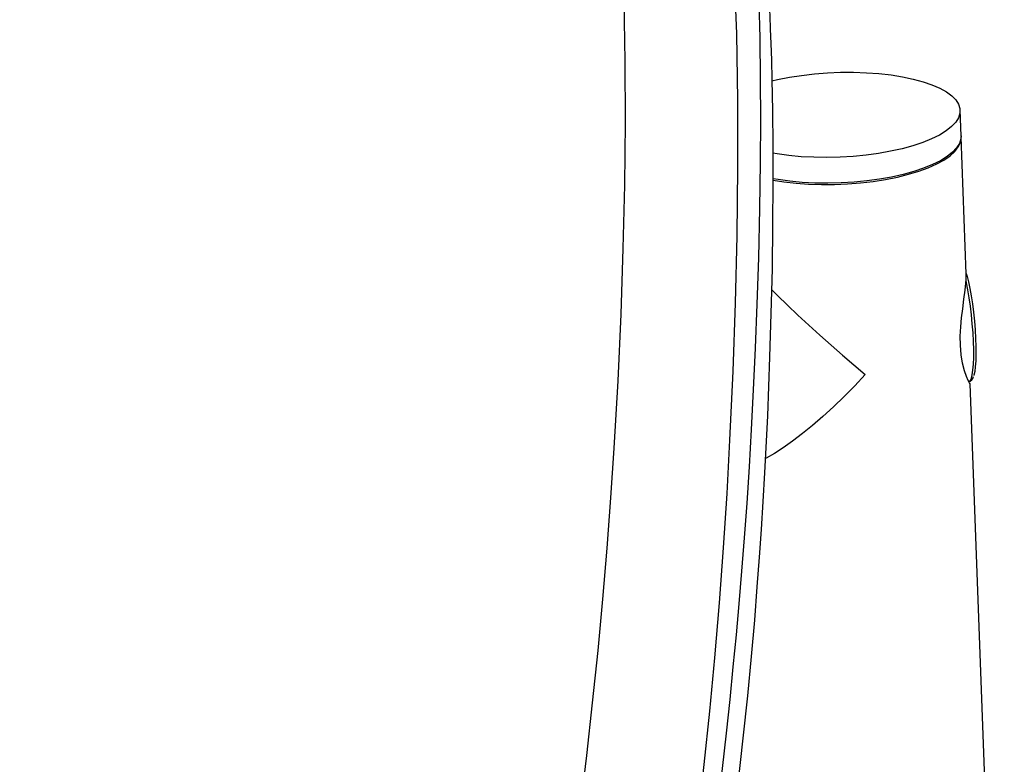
# Model space of a CAD drawing. Extents: x -3650 to 6311, y -645 to 2775.
# Tile 235 of 256: x 1916 to 2120, y 2208 to 2362. Entities that reach past the tile are written whole.
import ezdxf

# ---------------------------------------------------------------- set-up
doc = ezdxf.new("R2010")
doc.units = 0
doc.header["$MEASUREMENT"] = 0
doc.layers.add('Layer 1', color=7, linetype='Continuous', lineweight=0)

msp = doc.modelspace()

# ---------------------------------------------------------------- linework, layer by layer
at = {"layer": 'Layer 1', "color": 18, "lineweight": 25, "true_color": 0x000000}
for points, knots in [([(1756.85, 2710.43), (1756.85, 2710.43), (1778.05, 2702.9), (1778.05, 2702.9), (1778.05, 2702.9), (1798.66, 2695.14), (1798.66, 2695.14), (1798.66, 2695.14), (1818.65, 2687.13), (1818.65, 2687.13), (1818.65, 2687.13), (1838.01, 2678.83), (1838.01, 2678.83), (1838.01, 2678.83), (1856.93, 2670.07), (1856.93, 2670.07), (1856.93, 2670.07), (1875.17, 2660.93), (1875.17, 2660.93), (1875.17, 2660.93), (1892.69, 2651.37), (1892.69, 2651.37), (1892.69, 2651.37), (1909.47, 2641.37), (1909.47, 2641.37), (1909.47, 2641.37), (1923.88, 2631.99), (1923.88, 2631.99), (1923.88, 2631.99), (1937.67, 2622.2), (1937.67, 2622.2), (1937.67, 2622.2), (1950.83, 2612), (1950.83, 2612), (1950.83, 2612), (1963.34, 2601.38), (1963.34, 2601.38), (1963.34, 2601.38), (1975.2, 2590.32), (1975.2, 2590.32), (1975.2, 2590.32), (1984.79, 2580.54), (1984.79, 2580.54), (1984.79, 2580.54), (1993.9, 2570.41), (1993.9, 2570.41), (1993.9, 2570.41), (2002.52, 2559.88), (2002.52, 2559.88), (2002.52, 2559.88), (2010.63, 2548.9), (2010.63, 2548.9), (2010.63, 2548.9), (2018.23, 2537.44), (2018.23, 2537.44), (2018.23, 2537.44), (2025.29, 2525.44), (2025.29, 2525.44), (2025.29, 2525.44), (2031.08, 2514.34), (2031.08, 2514.34), (2031.08, 2514.34), (2036.45, 2502.75), (2036.45, 2502.75), (2036.45, 2502.75), (2041.38, 2490.64), (2041.38, 2490.64), (2041.38, 2490.64), (2045.86, 2478.01), (2045.86, 2478.01), (2045.86, 2478.01), (2049.98, 2464.5), (2049.98, 2464.5), (2049.98, 2464.5), (2053.63, 2450.38), (2053.63, 2450.38), (2053.63, 2450.38), (2056.8, 2435.6), (2056.8, 2435.6), (2056.8, 2435.6), (2059.5, 2420.16), (2059.5, 2420.16), (2059.5, 2420.16), (2061.11, 2408.8), (2061.11, 2408.8), (2061.11, 2408.8), (2062.48, 2397.02), (2062.48, 2397.02), (2062.48, 2397.02), (2063.58, 2384.84), (2063.58, 2384.84), (2063.58, 2384.84), (2064.39, 2372.26), (2064.39, 2372.26), (2064.39, 2372.26), (2064.92, 2358.87), (2064.92, 2358.87), (2064.92, 2358.87), (2065.17, 2345.15), (2065.17, 2345.15), (2065.17, 2345.15), (2065.17, 2331.18), (2065.17, 2331.18), (2065.17, 2331.18), (2064.98, 2317.04), (2064.98, 2317.04), (2064.98, 2317.04), (2064.64, 2303.15), (2064.64, 2303.15), (2064.64, 2303.15), (2064.15, 2289.08), (2064.15, 2289.08), (2064.15, 2289.08), (2063.51, 2274.81), (2063.51, 2274.81), (2063.51, 2274.81), (2062.91, 2263.72), (2062.91, 2263.72), (2062.91, 2263.72), (2062.2, 2252.48), (2062.2, 2252.48), (2062.2, 2252.48), (2061.37, 2241.14), (2061.37, 2241.14), (2061.37, 2241.14), (2060.41, 2229.72), (2060.41, 2229.72), (2060.41, 2229.72), (2059.37, 2218.69), (2059.37, 2218.69), (2059.37, 2218.69), (2058.2, 2207.64), (2058.2, 2207.64), (2058.2, 2207.64), (2056.93, 2196.59), (2056.93, 2196.59), (2056.93, 2196.59), (2055.58, 2185.6), (2055.58, 2185.6), (2055.58, 2185.6), (2053.63, 2170.61), (2053.63, 2170.61), (2053.63, 2170.61), (2051.6, 2155.71), (2051.6, 2155.71), (2051.6, 2155.71), (2049.51, 2140.91), (2049.51, 2140.91)], [0, 0, 0, 0, 1, 1, 1, 2, 2, 2, 3, 3, 3, 4, 4, 4, 5, 5, 5, 6, 6, 6, 7, 7, 7, 8, 8, 8, 9, 9, 9, 10, 10, 10, 11, 11, 11, 12, 12, 12, 13, 13, 13, 14, 14, 14, 15, 15, 15, 16, 16, 16, 17, 17, 17, 18, 18, 18, 19, 19, 19, 20, 20, 20, 21, 21, 21, 22, 22, 22, 23, 23, 23, 24, 24, 24, 25, 25, 25, 26, 26, 26, 27, 27, 27, 28, 28, 28, 29, 29, 29, 30, 30, 30, 31, 31, 31, 32, 32, 32, 33, 33, 33, 34, 34, 34, 35, 35, 35, 36, 36, 36, 37, 37, 37, 38, 38, 38, 39, 39, 39, 40, 40, 40, 41, 41, 41, 42, 42, 42, 43, 43, 43, 44, 44, 44, 45, 45, 45, 46, 46, 46, 47, 47, 47, 48, 48, 48, 49, 49, 49, 49]), ([(2053.52, 2142.39), (2053.52, 2142.39), (2054.26, 2147.61), (2054.26, 2147.61), (2054.26, 2147.61), (2055.76, 2158.28), (2055.76, 2158.28), (2055.76, 2158.28), (2057.07, 2167.8), (2057.07, 2167.8), (2057.07, 2167.8), (2058.23, 2176.45), (2058.23, 2176.45), (2058.23, 2176.45), (2059.28, 2184.47), (2059.28, 2184.47), (2059.28, 2184.47), (2060.24, 2192.02), (2060.24, 2192.02), (2060.24, 2192.02), (2061.12, 2199.2), (2061.12, 2199.2), (2061.12, 2199.2), (2062.02, 2206.83), (2062.02, 2206.83), (2062.02, 2206.83), (2062.84, 2214.11), (2062.84, 2214.11), (2062.84, 2214.11), (2063.6, 2221.11), (2063.6, 2221.11), (2063.6, 2221.11), (2064.28, 2227.87), (2064.28, 2227.87), (2064.28, 2227.87), (2064.92, 2234.46), (2064.92, 2234.46), (2064.92, 2234.46), (2065.5, 2240.93), (2065.5, 2240.93), (2065.5, 2240.93), (2066.06, 2247.63), (2066.06, 2247.63), (2066.06, 2247.63), (2066.6, 2254.57), (2066.6, 2254.57), (2066.6, 2254.57), (2067.12, 2261.77), (2067.12, 2261.77), (2067.12, 2261.77), (2067.6, 2269.24), (2067.6, 2269.24), (2067.6, 2269.24), (2068.06, 2277.01), (2068.06, 2277.01), (2068.06, 2277.01), (2068.49, 2285.16), (2068.49, 2285.16), (2068.49, 2285.16), (2068.89, 2293.84), (2068.89, 2293.84), (2068.89, 2293.84), (2069.23, 2302.9), (2069.23, 2302.9), (2069.23, 2302.9), (2069.53, 2312.48), (2069.53, 2312.48), (2069.53, 2312.48), (2069.77, 2322.73), (2069.77, 2322.73), (2069.77, 2322.73), (2069.92, 2332.23), (2069.92, 2332.23), (2069.92, 2332.23), (2069.97, 2341.09), (2069.97, 2341.09), (2069.97, 2341.09), (2069.94, 2349.4), (2069.94, 2349.4), (2069.94, 2349.4), (2069.82, 2358.08), (2069.82, 2358.08), (2069.82, 2358.08), (2069.63, 2365.33), (2069.63, 2365.33), (2069.63, 2365.33), (2069.34, 2372.92), (2069.34, 2372.92), (2069.34, 2372.92), (2068.96, 2380.11), (2068.96, 2380.11), (2068.96, 2380.11), (2068.48, 2387.27), (2068.48, 2387.27), (2068.48, 2387.27), (2067.9, 2394.4), (2067.9, 2394.4), (2067.9, 2394.4), (2067.2, 2401.52), (2067.2, 2401.52), (2067.2, 2401.52), (2066.38, 2408.62), (2066.38, 2408.62), (2066.38, 2408.62), (2065.43, 2415.8), (2065.43, 2415.8), (2065.43, 2415.8), (2064.31, 2423.19), (2064.31, 2423.19), (2064.31, 2423.19), (2063.05, 2430.59), (2063.05, 2430.59), (2063.05, 2430.59), (2061.63, 2438.02), (2061.63, 2438.02), (2061.63, 2438.02), (2060.04, 2445.47), (2060.04, 2445.47), (2060.04, 2445.47), (2058.28, 2452.93), (2058.28, 2452.93), (2058.28, 2452.93), (2056.33, 2460.41), (2056.33, 2460.41), (2056.33, 2460.41), (2054.19, 2467.89), (2054.19, 2467.89), (2054.19, 2467.89), (2051.85, 2475.38), (2051.85, 2475.38), (2051.85, 2475.38), (2049.31, 2482.8), (2049.31, 2482.8), (2049.31, 2482.8), (2046.6, 2490.06), (2046.6, 2490.06), (2046.6, 2490.06), (2043.69, 2497.25), (2043.69, 2497.25), (2043.69, 2497.25), (2040.58, 2504.35), (2040.58, 2504.35), (2040.58, 2504.35), (2037.26, 2511.38), (2037.26, 2511.38), (2037.26, 2511.38), (2033.72, 2518.33), (2033.72, 2518.33), (2033.72, 2518.33), (2029.96, 2525.2), (2029.96, 2525.2), (2029.96, 2525.2), (2025.97, 2531.98), (2025.97, 2531.98), (2025.97, 2531.98), (2021.76, 2538.68), (2021.76, 2538.68), (2021.76, 2538.68), (2017.3, 2545.32), (2017.3, 2545.32), (2017.3, 2545.32), (2012.58, 2551.9), (2012.58, 2551.9), (2012.58, 2551.9), (2007.6, 2558.43), (2007.6, 2558.43), (2007.6, 2558.43), (2002.35, 2564.91), (2002.35, 2564.91), (2002.35, 2564.91), (1996.79, 2571.37), (1996.79, 2571.37), (1996.79, 2571.37), (1990.92, 2577.82), (1990.92, 2577.82), (1990.92, 2577.82), (1984.68, 2584.31), (1984.68, 2584.31), (1984.68, 2584.31), (1978.15, 2590.74), (1978.15, 2590.74), (1978.15, 2590.74), (1971.38, 2597.06), (1971.38, 2597.06), (1971.38, 2597.06), (1964.38, 2603.26), (1964.38, 2603.26), (1964.38, 2603.26), (1957.13, 2609.34), (1957.13, 2609.34), (1957.13, 2609.34), (1949.63, 2615.32), (1949.63, 2615.32), (1949.63, 2615.32), (1941.94, 2621.15), (1941.94, 2621.15), (1941.94, 2621.15), (1933.98, 2626.89), (1933.98, 2626.89), (1933.98, 2626.89), (1925.77, 2632.52), (1925.77, 2632.52), (1925.77, 2632.52), (1917.3, 2638.04), (1917.3, 2638.04), (1917.3, 2638.04), (1908.6, 2643.45), (1908.6, 2643.45), (1908.6, 2643.45), (1899.68, 2648.74), (1899.68, 2648.74), (1899.68, 2648.74), (1890.54, 2653.91), (1890.54, 2653.91), (1890.54, 2653.91), (1881.1, 2659), (1881.1, 2659), (1881.1, 2659), (1871.41, 2664.01), (1871.41, 2664.01), (1871.41, 2664.01), (1861.45, 2668.92), (1861.45, 2668.92), (1861.45, 2668.92), (1851.24, 2673.75), (1851.24, 2673.75), (1851.24, 2673.75), (1840.75, 2678.51), (1840.75, 2678.51), (1840.75, 2678.51), (1830.15, 2683.11), (1830.15, 2683.11), (1830.15, 2683.11), (1819.18, 2687.7), (1819.18, 2687.7), (1819.18, 2687.7), (1807.92, 2692.23), (1807.92, 2692.23), (1807.92, 2692.23), (1796.37, 2696.71), (1796.37, 2696.71), (1796.37, 2696.71), (1784.55, 2701.14), (1784.55, 2701.14), (1784.55, 2701.14), (1772.48, 2705.53), (1772.48, 2705.53), (1772.48, 2705.53), (1760.18, 2709.88), (1760.18, 2709.88), (1760.18, 2709.88), (1759.54, 2710.1), (1759.54, 2710.1)], [0, 0, 0, 0, 1, 1, 1, 2, 2, 2, 3, 3, 3, 4, 4, 4, 5, 5, 5, 6, 6, 6, 7, 7, 7, 8, 8, 8, 9, 9, 9, 10, 10, 10, 11, 11, 11, 12, 12, 12, 13, 13, 13, 14, 14, 14, 15, 15, 15, 16, 16, 16, 17, 17, 17, 18, 18, 18, 19, 19, 19, 20, 20, 20, 21, 21, 21, 22, 22, 22, 23, 23, 23, 24, 24, 24, 25, 25, 25, 26, 26, 26, 27, 27, 27, 28, 28, 28, 29, 29, 29, 30, 30, 30, 31, 31, 31, 32, 32, 32, 33, 33, 33, 34, 34, 34, 35, 35, 35, 36, 36, 36, 37, 37, 37, 38, 38, 38, 39, 39, 39, 40, 40, 40, 41, 41, 41, 42, 42, 42, 43, 43, 43, 44, 44, 44, 45, 45, 45, 46, 46, 46, 47, 47, 47, 48, 48, 48, 49, 49, 49, 50, 50, 50, 51, 51, 51, 52, 52, 52, 53, 53, 53, 54, 54, 54, 55, 55, 55, 56, 56, 56, 57, 57, 57, 58, 58, 58, 59, 59, 59, 60, 60, 60, 61, 61, 61, 62, 62, 62, 63, 63, 63, 64, 64, 64, 65, 65, 65, 66, 66, 66, 67, 67, 67, 68, 68, 68, 69, 69, 69, 70, 70, 70, 71, 71, 71, 72, 72, 72, 73, 73, 73, 74, 74, 74, 75, 75, 75, 76, 76, 76, 77, 77, 77, 78, 78, 78, 79, 79, 79, 80, 80, 80, 81, 81, 81, 82, 82, 82, 83, 83, 83, 84, 84, 84, 84]), ([(2025.52, 2145.98), (2025.52, 2145.98), (2027.48, 2159.85), (2027.48, 2159.85), (2027.48, 2159.85), (2029.39, 2173.8), (2029.39, 2173.8), (2029.39, 2173.8), (2031.25, 2187.84), (2031.25, 2187.84), (2031.25, 2187.84), (2032.61, 2198.66), (2032.61, 2198.66), (2032.61, 2198.66), (2033.91, 2209.52), (2033.91, 2209.52), (2033.91, 2209.52), (2035.14, 2220.41), (2035.14, 2220.41), (2035.14, 2220.41), (2036.26, 2231.25), (2036.26, 2231.25), (2036.26, 2231.25), (2037.26, 2241.86), (2037.26, 2241.86), (2037.26, 2241.86), (2038.15, 2252.39), (2038.15, 2252.39), (2038.15, 2252.39), (2038.94, 2262.83), (2038.94, 2262.83), (2038.94, 2262.83), (2039.62, 2273.13), (2039.62, 2273.13), (2039.62, 2273.13), (2040.4, 2287.09), (2040.4, 2287.09), (2040.4, 2287.09), (2041.02, 2300.86), (2041.02, 2300.86), (2041.02, 2300.86), (2041.47, 2314.46), (2041.47, 2314.46), (2041.47, 2314.46), (2041.78, 2327.56), (2041.78, 2327.56), (2041.78, 2327.56), (2041.94, 2340.51), (2041.94, 2340.51), (2041.94, 2340.51), (2041.91, 2353.23), (2041.91, 2353.23), (2041.91, 2353.23), (2041.67, 2365.65), (2041.67, 2365.65), (2041.67, 2365.65), (2041.16, 2378.07), (2041.16, 2378.07), (2041.16, 2378.07), (2040.38, 2390.08), (2040.38, 2390.08), (2040.38, 2390.08), (2039.32, 2401.68), (2039.32, 2401.68), (2039.32, 2401.68), (2037.99, 2412.86), (2037.99, 2412.86), (2037.99, 2412.86), (2035.77, 2427.36), (2035.77, 2427.36), (2035.77, 2427.36), (2033.09, 2441.26), (2033.09, 2441.26), (2033.09, 2441.26), (2029.95, 2454.57), (2029.95, 2454.57), (2029.95, 2454.57), (2026.36, 2467.32), (2026.36, 2467.32), (2026.36, 2467.32), (2022.22, 2479.86), (2022.22, 2479.86), (2022.22, 2479.86), (2017.59, 2491.87), (2017.59, 2491.87), (2017.59, 2491.87), (2012.51, 2503.37), (2012.51, 2503.37), (2012.51, 2503.37), (2006.98, 2514.37), (2006.98, 2514.37), (2006.98, 2514.37), (1999.07, 2528.07), (1999.07, 2528.07), (1999.07, 2528.07), (1990.4, 2541.08), (1990.4, 2541.08), (1990.4, 2541.08), (1981.01, 2553.45), (1981.01, 2553.45), (1981.01, 2553.45), (1970.94, 2565.25), (1970.94, 2565.25), (1970.94, 2565.25), (1960.19, 2576.56), (1960.19, 2576.56), (1960.19, 2576.56), (1948.48, 2587.71), (1948.48, 2587.71), (1948.48, 2587.71), (1936.08, 2598.42), (1936.08, 2598.42), (1936.08, 2598.42), (1923.02, 2608.69), (1923.02, 2608.69), (1923.02, 2608.69), (1909.29, 2618.53), (1909.29, 2618.53), (1909.29, 2618.53), (1894.94, 2627.94), (1894.94, 2627.94), (1894.94, 2627.94), (1878.71, 2637.68), (1878.71, 2637.68), (1878.71, 2637.68), (1861.75, 2646.98), (1861.75, 2646.98), (1861.75, 2646.98), (1844.1, 2655.87), (1844.1, 2655.87), (1844.1, 2655.87), (1825.79, 2664.39), (1825.79, 2664.39), (1825.79, 2664.39), (1806.56, 2672.69), (1806.56, 2672.69), (1806.56, 2672.69), (1786.68, 2680.67), (1786.68, 2680.67), (1786.68, 2680.67), (1766.17, 2688.4), (1766.17, 2688.4), (1766.17, 2688.4), (1745.07, 2695.9), (1745.07, 2695.9)], [0, 0, 0, 0, 1, 1, 1, 2, 2, 2, 3, 3, 3, 4, 4, 4, 5, 5, 5, 6, 6, 6, 7, 7, 7, 8, 8, 8, 9, 9, 9, 10, 10, 10, 11, 11, 11, 12, 12, 12, 13, 13, 13, 14, 14, 14, 15, 15, 15, 16, 16, 16, 17, 17, 17, 18, 18, 18, 19, 19, 19, 20, 20, 20, 21, 21, 21, 22, 22, 22, 23, 23, 23, 24, 24, 24, 25, 25, 25, 26, 26, 26, 27, 27, 27, 28, 28, 28, 29, 29, 29, 30, 30, 30, 31, 31, 31, 32, 32, 32, 33, 33, 33, 34, 34, 34, 35, 35, 35, 36, 36, 36, 37, 37, 37, 38, 38, 38, 39, 39, 39, 40, 40, 40, 41, 41, 41, 42, 42, 42, 43, 43, 43, 44, 44, 44, 45, 45, 45, 46, 46, 46, 47, 47, 47, 48, 48, 48, 48]), ([(2057.55, 2145.28), (2057.55, 2145.28), (2059.39, 2158.25), (2059.39, 2158.25), (2059.39, 2158.25), (2061.08, 2170.59), (2061.08, 2170.59), (2061.08, 2170.59), (2062.63, 2182.28), (2062.63, 2182.28), (2062.63, 2182.28), (2064.02, 2193.29), (2064.02, 2193.29), (2064.02, 2193.29), (2065.26, 2203.62), (2065.26, 2203.62), (2065.26, 2203.62), (2066.32, 2213.08), (2066.32, 2213.08), (2066.32, 2213.08), (2067.25, 2221.89), (2067.25, 2221.89), (2067.25, 2221.89), (2068.03, 2230.03), (2068.03, 2230.03), (2068.03, 2230.03), (2068.7, 2237.5), (2068.7, 2237.5), (2068.7, 2237.5), (2069.25, 2244.4), (2069.25, 2244.4), (2069.25, 2244.4), (2069.71, 2250.56), (2069.71, 2250.56), (2069.71, 2250.56), (2070.11, 2256.3), (2070.11, 2256.3), (2070.11, 2256.3), (2070.47, 2262.11), (2070.47, 2262.11), (2070.47, 2262.11), (2070.81, 2267.99), (2070.81, 2267.99), (2070.81, 2267.99), (2071.4, 2279.79), (2071.4, 2279.79), (2071.4, 2279.79), (2071.87, 2291.94), (2071.87, 2291.94), (2071.87, 2291.94), (2072.15, 2301.01), (2072.15, 2301.01), (2072.15, 2301.01), (2072.36, 2310.27), (2072.36, 2310.27), (2072.36, 2310.27), (2072.49, 2319.43), (2072.49, 2319.43), (2072.49, 2319.43), (2072.55, 2327.95), (2072.55, 2327.95), (2072.55, 2327.95), (2072.54, 2335.79), (2072.54, 2335.79), (2072.54, 2335.79), (2072.47, 2342.96), (2072.47, 2342.96), (2072.47, 2342.96), (2072.35, 2349.43), (2072.35, 2349.43), (2072.35, 2349.43), (2072.24, 2353.4), (2072.24, 2353.4), (2072.24, 2353.4), (2072.12, 2356.86), (2072.12, 2356.86), (2072.12, 2356.86), (2072.01, 2359.82), (2072.01, 2359.82), (2072.01, 2359.82), (2071.89, 2362.62), (2071.89, 2362.62), (2071.89, 2362.62), (2071.72, 2365.99), (2071.72, 2365.99), (2071.72, 2365.99), (2071.5, 2369.93), (2071.5, 2369.93), (2071.5, 2369.93), (2071.2, 2374.43), (2071.2, 2374.43), (2071.2, 2374.43), (2070.81, 2379.46), (2070.81, 2379.46), (2070.81, 2379.46), (2069.94, 2388.84), (2069.94, 2388.84), (2069.94, 2388.84), (2068.86, 2398.09), (2068.86, 2398.09), (2068.86, 2398.09), (2067.6, 2407.1), (2067.6, 2407.1), (2067.6, 2407.1), (2066.15, 2415.89), (2066.15, 2415.89), (2066.15, 2415.89), (2064.53, 2424.48), (2064.53, 2424.48), (2064.53, 2424.48), (2062.73, 2432.89), (2062.73, 2432.89), (2062.73, 2432.89), (2062.12, 2435.46), (2062.12, 2435.46)], [0, 0, 0, 0, 1, 1, 1, 2, 2, 2, 3, 3, 3, 4, 4, 4, 5, 5, 5, 6, 6, 6, 7, 7, 7, 8, 8, 8, 9, 9, 9, 10, 10, 10, 11, 11, 11, 12, 12, 12, 13, 13, 13, 14, 14, 14, 15, 15, 15, 16, 16, 16, 17, 17, 17, 18, 18, 18, 19, 19, 19, 20, 20, 20, 21, 21, 21, 22, 22, 22, 23, 23, 23, 24, 24, 24, 25, 25, 25, 26, 26, 26, 27, 27, 27, 28, 28, 28, 29, 29, 29, 30, 30, 30, 31, 31, 31, 32, 32, 32, 33, 33, 33, 34, 34, 34, 35, 35, 35, 36, 36, 36, 37, 37, 37, 38, 38, 38, 38]), ([(2072.28, 2349.12), (2072.28, 2349.12), (2073.44, 2349.39), (2073.44, 2349.39), (2073.44, 2349.39), (2075.88, 2349.88), (2075.88, 2349.88), (2075.88, 2349.88), (2078.43, 2350.28), (2078.43, 2350.28), (2078.43, 2350.28), (2081.07, 2350.58), (2081.07, 2350.58), (2081.07, 2350.58), (2083.76, 2350.79), (2083.76, 2350.79), (2083.76, 2350.79), (2086.47, 2350.91), (2086.47, 2350.91), (2086.47, 2350.91), (2089.18, 2350.92), (2089.18, 2350.92), (2089.18, 2350.92), (2091.84, 2350.83), (2091.84, 2350.83), (2091.84, 2350.83), (2094.44, 2350.64), (2094.44, 2350.64), (2094.44, 2350.64), (2096.94, 2350.36), (2096.94, 2350.36), (2096.94, 2350.36), (2099.31, 2349.98), (2099.31, 2349.98), (2099.31, 2349.98), (2101.53, 2349.52), (2101.53, 2349.52), (2101.53, 2349.52), (2103.57, 2348.97), (2103.57, 2348.97), (2103.57, 2348.97), (2105.41, 2348.34), (2105.41, 2348.34), (2105.41, 2348.34), (2107.02, 2347.64), (2107.02, 2347.64), (2107.02, 2347.64), (2108.4, 2346.88), (2108.4, 2346.88), (2108.4, 2346.88), (2109.51, 2346.06), (2109.51, 2346.06), (2109.51, 2346.06), (2110.36, 2345.2), (2110.36, 2345.2), (2110.36, 2345.2), (2110.93, 2344.31), (2110.93, 2344.31), (2110.93, 2344.31), (2111.21, 2343.39), (2111.21, 2343.39), (2111.21, 2343.39), (2111.21, 2342.45), (2111.21, 2342.45)], [0, 0, 0, 0, 1, 1, 1, 2, 2, 2, 3, 3, 3, 4, 4, 4, 5, 5, 5, 6, 6, 6, 7, 7, 7, 8, 8, 8, 9, 9, 9, 10, 10, 10, 11, 11, 11, 12, 12, 12, 13, 13, 13, 14, 14, 14, 15, 15, 15, 16, 16, 16, 17, 17, 17, 18, 18, 18, 19, 19, 19, 20, 20, 20, 21, 21, 21, 21]), ([(2111.21, 2342.45), (2111.21, 2342.45), (2110.91, 2341.51), (2110.91, 2341.51), (2110.91, 2341.51), (2110.34, 2340.58), (2110.34, 2340.58), (2110.34, 2340.58), (2109.48, 2339.67), (2109.48, 2339.67), (2109.48, 2339.67), (2108.35, 2338.78), (2108.35, 2338.78), (2108.35, 2338.78), (2106.97, 2337.93), (2106.97, 2337.93), (2106.97, 2337.93), (2105.35, 2337.12), (2105.35, 2337.12), (2105.35, 2337.12), (2103.5, 2336.38), (2103.5, 2336.38), (2103.5, 2336.38), (2101.46, 2335.7), (2101.46, 2335.7), (2101.46, 2335.7), (2099.24, 2335.09), (2099.24, 2335.09), (2099.24, 2335.09), (2096.86, 2334.56), (2096.86, 2334.56), (2096.86, 2334.56), (2094.36, 2334.11), (2094.36, 2334.11), (2094.36, 2334.11), (2091.76, 2333.76), (2091.76, 2333.76), (2091.76, 2333.76), (2089.09, 2333.5), (2089.09, 2333.5), (2089.09, 2333.5), (2086.38, 2333.34), (2086.38, 2333.34), (2086.38, 2333.34), (2083.67, 2333.28), (2083.67, 2333.28), (2083.67, 2333.28), (2080.98, 2333.32), (2080.98, 2333.32), (2080.98, 2333.32), (2078.35, 2333.45), (2078.35, 2333.45), (2078.35, 2333.45), (2075.8, 2333.69), (2075.8, 2333.69), (2075.8, 2333.69), (2073.36, 2334.02), (2073.36, 2334.02), (2073.36, 2334.02), (2072.49, 2334.17), (2072.49, 2334.17)], [0, 0, 0, 0, 1, 1, 1, 2, 2, 2, 3, 3, 3, 4, 4, 4, 5, 5, 5, 6, 6, 6, 7, 7, 7, 8, 8, 8, 9, 9, 9, 10, 10, 10, 11, 11, 11, 12, 12, 12, 13, 13, 13, 14, 14, 14, 15, 15, 15, 16, 16, 16, 17, 17, 17, 18, 18, 18, 19, 19, 19, 20, 20, 20, 20]), ([(2111.44, 2337.73), (2111.44, 2337.73), (2111.41, 2337.13), (2111.41, 2337.13), (2111.41, 2337.13), (2111.11, 2336.19), (2111.11, 2336.19), (2111.11, 2336.19), (2110.53, 2335.26), (2110.53, 2335.26), (2110.53, 2335.26), (2109.68, 2334.35), (2109.68, 2334.35), (2109.68, 2334.35), (2108.55, 2333.46), (2108.55, 2333.46), (2108.55, 2333.46), (2107.17, 2332.61), (2107.17, 2332.61), (2107.17, 2332.61), (2105.55, 2331.81), (2105.55, 2331.81), (2105.55, 2331.81), (2103.7, 2331.06), (2103.7, 2331.06), (2103.7, 2331.06), (2101.66, 2330.38), (2101.66, 2330.38), (2101.66, 2330.38), (2099.43, 2329.77), (2099.43, 2329.77), (2099.43, 2329.77), (2097.06, 2329.24), (2097.06, 2329.24), (2097.06, 2329.24), (2094.55, 2328.8), (2094.55, 2328.8), (2094.55, 2328.8), (2091.95, 2328.44), (2091.95, 2328.44), (2091.95, 2328.44), (2089.29, 2328.18), (2089.29, 2328.18), (2089.29, 2328.18), (2086.58, 2328.02), (2086.58, 2328.02), (2086.58, 2328.02), (2083.87, 2327.96), (2083.87, 2327.96), (2083.87, 2327.96), (2081.18, 2328), (2081.18, 2328), (2081.18, 2328), (2078.54, 2328.13), (2078.54, 2328.13), (2078.54, 2328.13), (2075.99, 2328.37), (2075.99, 2328.37), (2075.99, 2328.37), (2073.55, 2328.7), (2073.55, 2328.7), (2073.55, 2328.7), (2072.5, 2328.88), (2072.5, 2328.88)], [0, 0, 0, 0, 1, 1, 1, 2, 2, 2, 3, 3, 3, 4, 4, 4, 5, 5, 5, 6, 6, 6, 7, 7, 7, 8, 8, 8, 9, 9, 9, 10, 10, 10, 11, 11, 11, 12, 12, 12, 13, 13, 13, 14, 14, 14, 15, 15, 15, 16, 16, 16, 17, 17, 17, 18, 18, 18, 19, 19, 19, 20, 20, 20, 21, 21, 21, 21]), ([(2072.53, 2328.61), (2072.53, 2328.61), (2074.77, 2328.26), (2074.77, 2328.26), (2074.77, 2328.26), (2077.27, 2327.97), (2077.27, 2327.97), (2077.27, 2327.97), (2079.86, 2327.79), (2079.86, 2327.79), (2079.86, 2327.79), (2082.53, 2327.7), (2082.53, 2327.7), (2082.53, 2327.7), (2085.23, 2327.71), (2085.23, 2327.71), (2085.23, 2327.71), (2087.95, 2327.82), (2087.95, 2327.82), (2087.95, 2327.82), (2090.64, 2328.03), (2090.64, 2328.03), (2090.64, 2328.03), (2093.27, 2328.34), (2093.27, 2328.34), (2093.27, 2328.34), (2095.83, 2328.74), (2095.83, 2328.74), (2095.83, 2328.74), (2098.27, 2329.23), (2098.27, 2329.23), (2098.27, 2329.23), (2100.58, 2329.8), (2100.58, 2329.8), (2100.58, 2329.8), (2102.71, 2330.44), (2102.71, 2330.44), (2102.71, 2330.44), (2104.66, 2331.16), (2104.66, 2331.16), (2104.66, 2331.16), (2106.4, 2331.94), (2106.4, 2331.94), (2106.4, 2331.94), (2107.9, 2332.76), (2107.9, 2332.76), (2107.9, 2332.76), (2109.16, 2333.63), (2109.16, 2333.63), (2109.16, 2333.63), (2110.15, 2334.53), (2110.15, 2334.53), (2110.15, 2334.53), (2110.87, 2335.46), (2110.87, 2335.46), (2110.87, 2335.46), (2111.3, 2336.4), (2111.3, 2336.4), (2111.3, 2336.4), (2111.45, 2337.33), (2111.45, 2337.33), (2111.45, 2337.33), (2111.44, 2337.6), (2111.44, 2337.6)], [0, 0, 0, 0, 1, 1, 1, 2, 2, 2, 3, 3, 3, 4, 4, 4, 5, 5, 5, 6, 6, 6, 7, 7, 7, 8, 8, 8, 9, 9, 9, 10, 10, 10, 11, 11, 11, 12, 12, 12, 13, 13, 13, 14, 14, 14, 15, 15, 15, 16, 16, 16, 17, 17, 17, 18, 18, 18, 19, 19, 19, 20, 20, 20, 21, 21, 21, 21]), ([(2112.5, 2309.25), (2112.5, 2309.25), (2112.68, 2308.68), (2112.68, 2308.68), (2112.68, 2308.68), (2112.99, 2307.53), (2112.99, 2307.53), (2112.99, 2307.53), (2113.28, 2306.18), (2113.28, 2306.18), (2113.28, 2306.18), (2113.55, 2304.66), (2113.55, 2304.66), (2113.55, 2304.66), (2113.81, 2303), (2113.81, 2303), (2113.81, 2303), (2114.03, 2301.24), (2114.03, 2301.24), (2114.03, 2301.24), (2114.21, 2299.43), (2114.21, 2299.43), (2114.21, 2299.43), (2114.36, 2297.62), (2114.36, 2297.62), (2114.36, 2297.62), (2114.46, 2295.84), (2114.46, 2295.84), (2114.46, 2295.84), (2114.52, 2294.15), (2114.52, 2294.15), (2114.52, 2294.15), (2114.53, 2292.58), (2114.53, 2292.58), (2114.53, 2292.58), (2114.49, 2291.17), (2114.49, 2291.17), (2114.49, 2291.17), (2114.4, 2289.96), (2114.4, 2289.96), (2114.4, 2289.96), (2114.27, 2288.97), (2114.27, 2288.97), (2114.27, 2288.97), (2114.09, 2288.23), (2114.09, 2288.23), (2114.09, 2288.23), (2114.07, 2288.15), (2114.07, 2288.15)], [0, 0, 0, 0, 1, 1, 1, 2, 2, 2, 3, 3, 3, 4, 4, 4, 5, 5, 5, 6, 6, 6, 7, 7, 7, 8, 8, 8, 9, 9, 9, 10, 10, 10, 11, 11, 11, 12, 12, 12, 13, 13, 13, 14, 14, 14, 15, 15, 15, 16, 16, 16, 16]), ([(2113.33, 2286.46), (2113.33, 2286.46), (2113.32, 2286.42), (2113.32, 2286.42), (2113.32, 2286.42), (2113.18, 2286.64), (2113.18, 2286.64), (2113.18, 2286.64), (2112.92, 2287.15), (2112.92, 2287.15), (2112.92, 2287.15), (2112.57, 2287.97), (2112.57, 2287.97), (2112.57, 2287.97), (2112.16, 2289.16), (2112.16, 2289.16), (2112.16, 2289.16), (2111.77, 2290.7), (2111.77, 2290.7), (2111.77, 2290.7), (2111.48, 2292.42), (2111.48, 2292.42), (2111.48, 2292.42), (2111.31, 2294.44), (2111.31, 2294.44), (2111.31, 2294.44), (2111.29, 2296.27), (2111.29, 2296.27), (2111.29, 2296.27), (2111.38, 2298.22), (2111.38, 2298.22), (2111.38, 2298.22), (2111.56, 2300.09), (2111.56, 2300.09), (2111.56, 2300.09), (2111.79, 2301.97), (2111.79, 2301.97), (2111.79, 2301.97), (2112.05, 2303.94), (2112.05, 2303.94), (2112.05, 2303.94), (2112.29, 2305.83), (2112.29, 2305.83), (2112.29, 2305.83), (2112.49, 2308.01), (2112.49, 2308.01)], [0, 0, 0, 0, 1, 1, 1, 2, 2, 2, 3, 3, 3, 4, 4, 4, 5, 5, 5, 6, 6, 6, 7, 7, 7, 8, 8, 8, 9, 9, 9, 10, 10, 10, 11, 11, 11, 12, 12, 12, 13, 13, 13, 14, 14, 14, 15, 15, 15, 15]), ([(2113.11, 2286.96), (2113.11, 2286.96), (2113.12, 2286.96), (2113.12, 2286.96), (2113.12, 2286.96), (2113.37, 2287.14), (2113.37, 2287.14), (2113.37, 2287.14), (2113.59, 2287.59), (2113.59, 2287.59), (2113.59, 2287.59), (2113.77, 2288.31), (2113.77, 2288.31), (2113.77, 2288.31), (2113.91, 2289.29), (2113.91, 2289.29), (2113.91, 2289.29), (2114.01, 2290.5), (2114.01, 2290.5), (2114.01, 2290.5), (2114.06, 2291.9), (2114.06, 2291.9), (2114.06, 2291.9), (2114.06, 2293.48), (2114.06, 2293.48), (2114.06, 2293.48), (2114.01, 2295.19), (2114.01, 2295.19), (2114.01, 2295.19), (2113.92, 2296.99), (2113.92, 2296.99), (2113.92, 2296.99), (2113.78, 2298.84), (2113.78, 2298.84), (2113.78, 2298.84), (2113.61, 2300.7), (2113.61, 2300.7), (2113.61, 2300.7), (2113.39, 2302.51), (2113.39, 2302.51), (2113.39, 2302.51), (2113.14, 2304.25), (2113.14, 2304.25), (2113.14, 2304.25), (2112.87, 2305.87), (2112.87, 2305.87), (2112.87, 2305.87), (2112.58, 2307.33), (2112.58, 2307.33), (2112.58, 2307.33), (2112.47, 2307.8), (2112.47, 2307.8)], [0, 0, 0, 0, 1, 1, 1, 2, 2, 2, 3, 3, 3, 4, 4, 4, 5, 5, 5, 6, 6, 6, 7, 7, 7, 8, 8, 8, 9, 9, 9, 10, 10, 10, 11, 11, 11, 12, 12, 12, 13, 13, 13, 14, 14, 14, 15, 15, 15, 16, 16, 16, 17, 17, 17, 17]), ([(2072.21, 2305.95), (2072.21, 2305.95), (2073.45, 2304.72), (2073.45, 2304.72), (2073.45, 2304.72), (2075.51, 2302.73), (2075.51, 2302.73), (2075.51, 2302.73), (2077.67, 2300.68), (2077.67, 2300.68), (2077.67, 2300.68), (2079.9, 2298.61), (2079.9, 2298.61), (2079.9, 2298.61), (2082.2, 2296.52), (2082.2, 2296.52), (2082.2, 2296.52), (2084.54, 2294.43), (2084.54, 2294.43), (2084.54, 2294.43), (2086.9, 2292.36), (2086.9, 2292.36), (2086.9, 2292.36), (2089.26, 2290.34), (2089.26, 2290.34), (2089.26, 2290.34), (2091.61, 2288.36), (2091.61, 2288.36)], [0, 0, 0, 0, 1, 1, 1, 2, 2, 2, 3, 3, 3, 4, 4, 4, 5, 5, 5, 6, 6, 6, 7, 7, 7, 8, 8, 8, 9, 9, 9, 9]), ([(2091.61, 2288.36), (2091.61, 2288.36), (2089.42, 2286.04), (2089.42, 2286.04), (2089.42, 2286.04), (2087.22, 2283.82), (2087.22, 2283.82), (2087.22, 2283.82), (2085.01, 2281.7), (2085.01, 2281.7), (2085.01, 2281.7), (2082.82, 2279.7), (2082.82, 2279.7), (2082.82, 2279.7), (2080.67, 2277.83), (2080.67, 2277.83), (2080.67, 2277.83), (2078.58, 2276.13), (2078.58, 2276.13), (2078.58, 2276.13), (2076.55, 2274.59), (2076.55, 2274.59), (2076.55, 2274.59), (2074.62, 2273.22), (2074.62, 2273.22), (2074.62, 2273.22), (2072.79, 2272.05), (2072.79, 2272.05), (2072.79, 2272.05), (2071.07, 2271.08), (2071.07, 2271.08), (2071.07, 2271.08), (2070.95, 2271.02), (2070.95, 2271.02)], [0, 0, 0, 0, 1, 1, 1, 2, 2, 2, 3, 3, 3, 4, 4, 4, 5, 5, 5, 6, 6, 6, 7, 7, 7, 8, 8, 8, 9, 9, 9, 10, 10, 10, 11, 11, 11, 11]), ([(2113.1, 2286.99), (2113.1, 2286.99), (2113.33, 2287.01), (2113.33, 2287.01), (2113.33, 2287.01), (2113.67, 2287.24), (2113.67, 2287.24), (2113.67, 2287.24), (2113.89, 2287.56), (2113.89, 2287.56), (2113.89, 2287.56), (2114.03, 2287.92), (2114.03, 2287.92)], [0, 0, 0, 0, 1, 1, 1, 2, 2, 2, 3, 3, 3, 4, 4, 4, 4])]:
    msp.add_open_spline(points, degree=3, knots=knots, dxfattribs=at)
for points in [[(2111.44, 2337.73), (2111.44, 2337.73), (2111.24, 2343.05), (2111.24, 2343.05)], [(2112.5, 2309.23), (2112.5, 2309.23), (2111.45, 2337.46), (2111.45, 2337.46)], [(2112.49, 2308.01), (2112.49, 2308.01), (2112.5, 2309.23), (2112.5, 2309.23)], [(2120.4, 2096.46), (2120.4, 2096.46), (2113.35, 2286.46), (2113.35, 2286.46)]]:
    msp.add_open_spline(points, degree=3, dxfattribs=at)

doc.saveas('drawing.dxf')
